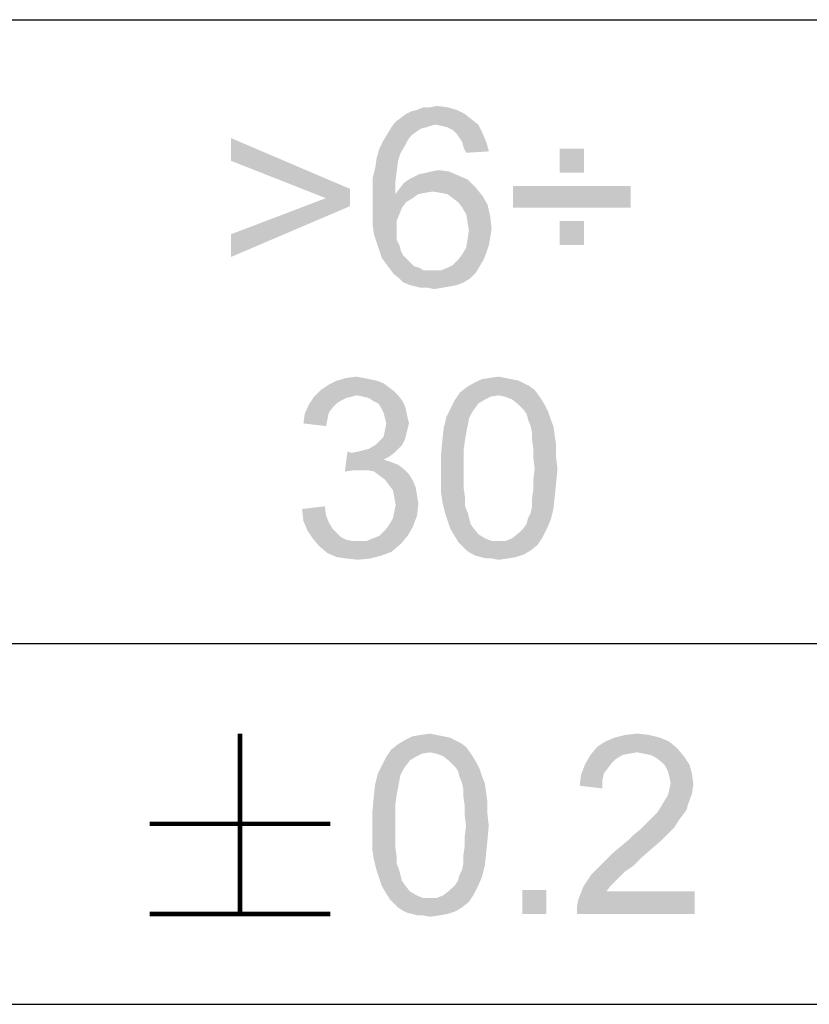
# Model space of a CAD drawing. Header units: millimetres. Extents: x 0 to 594, y 1 to 420.
# Tile 127 of 214: x 427.45 to 436.2, y 40.75 to 51.66. Entities that reach past the tile are written whole.
import ezdxf

# ---------------------------------------------------------------- set-up
doc = ezdxf.new("R2010")
doc.units = ezdxf.units.MM
doc.header["$LTSCALE"] = 32.67
doc.layers.add('61765N-2-A-2_DXF_FORMAT', color=7, linetype='CONTINUOUS')
doc.layers.add('DETAIL', color=7, linetype='CONTINUOUS')

msp = doc.modelspace()

# ---------------------------------------------------------------- linework, layer by layer
at = {"layer": '61765N-2-A-2_DXF_FORMAT', "color": 2, "linetype": 'Continuous'}
for p, q in [((409, 51.662), (515, 51.662)), ((409, 44.75), (484, 44.75)), ((409, 40.75), (584, 40.75))]:
    msp.add_line(p, q, dxfattribs=at)
at = {"layer": 'DETAIL', "color": 2, "linetype": 'Continuous', "const_width": 0.05}
for points in [[(429.8928, 43.75), (429.8928, 41.75)], [(428.8928, 42.75), (430.8928, 42.75)], [(428.8928, 41.75), (430.8928, 41.75)]]:
    msp.add_lwpolyline(points, dxfattribs=at)
at = {"layer": 'DETAIL', "color": 2, "linetype": 'Continuous'}
for points in [[(431.732, 50.6171), (431.7913, 50.6467), (432.295, 50.6616)], [(431.732, 50.6171), (432.295, 50.6616), (432.3839, 50.6171)], [(432.295, 50.6616), (431.7913, 50.6467), (431.8505, 50.6616)], [(431.9987, 50.6912), (432.1913, 50.6912), (431.8505, 50.6616)], [(431.9987, 50.6912), (431.8505, 50.6616), (431.9246, 50.6912)], [(431.8505, 50.6616), (432.1913, 50.6912), (432.295, 50.6616)], [(431.9987, 50.6912), (432.0728, 50.706), (432.1913, 50.6912)], [(432.0579, 50.4986), (431.5691, 50.469), (431.6135, 50.5282)], [(432.4579, 50.5579), (431.6135, 50.5282), (431.6728, 50.5727)], [(432.0579, 50.4986), (431.6135, 50.5282), (432.4579, 50.5579)], [(432.3839, 50.6171), (431.6728, 50.5727), (431.732, 50.6171)], [(431.6728, 50.5727), (432.3839, 50.6171), (432.4579, 50.5579)], [(432.0579, 50.4986), (432.4579, 50.5579), (432.532, 50.4986)], [(431.9542, 50.469), (431.895, 50.4541), (431.5246, 50.3949)], [(431.9542, 50.469), (431.5246, 50.3949), (431.5691, 50.469)], [(431.895, 50.4541), (431.8505, 50.4245), (431.5246, 50.3949)], [(431.5246, 50.3949), (431.8505, 50.4245), (431.7913, 50.3801)], [(432.0579, 50.4986), (431.9987, 50.4838), (431.5691, 50.469)], [(431.5691, 50.469), (431.9987, 50.4838), (431.9542, 50.469)], [(432.532, 50.4986), (432.132, 50.4838), (432.0579, 50.4986)], [(432.1913, 50.469), (432.132, 50.4838), (432.532, 50.4986)], [(432.2505, 50.4393), (432.1913, 50.469), (432.532, 50.4986)], [(432.2505, 50.4393), (432.532, 50.4986), (432.5765, 50.4097)], [(432.5765, 50.4097), (432.295, 50.3949), (432.2505, 50.4393)], [(429.7913, 50.0986), (429.7913, 50.3504), (431.1098, 49.7875)], [(431.7468, 50.3208), (431.7172, 50.2616), (431.4357, 50.2319)], [(431.7468, 50.3208), (431.4357, 50.2319), (431.4802, 50.3208)], [(431.7913, 50.3801), (431.4802, 50.3208), (431.5246, 50.3949)], [(431.4802, 50.3208), (431.7913, 50.3801), (431.7468, 50.3208)], [(432.3246, 50.3504), (432.295, 50.3949), (432.5765, 50.4097)], [(432.3542, 50.306), (432.3246, 50.3504), (432.5765, 50.4097)], [(432.3542, 50.306), (432.5765, 50.4097), (432.6209, 50.306)], [(432.6209, 50.306), (432.3691, 50.2467), (432.3542, 50.306)], [(432.3691, 50.2467), (432.6209, 50.306), (432.6505, 50.2023)], [(431.6728, 50.1875), (431.4061, 50.1282), (431.4357, 50.2319)], [(431.4357, 50.2319), (431.7172, 50.2616), (431.6728, 50.1875)], [(432.6505, 50.2023), (432.3987, 50.1875), (432.3691, 50.2467)], [(433.7024, 50.2319), (433.4357, 49.9653), (433.4357, 50.2319)], [(433.4357, 49.9653), (433.7024, 50.2319), (433.7024, 49.9653)], [(431.1098, 49.7875), (430.8431, 49.6838), (429.7913, 50.0986)], [(431.6431, 50.0986), (431.3913, 50.0245), (431.4061, 50.1282)], [(431.3913, 50.0245), (431.6431, 50.0986), (431.6283, 49.9801)], [(431.4061, 50.1282), (431.6728, 50.1875), (431.6431, 50.0986)], [(431.6283, 49.9801), (431.3616, 49.906), (431.3913, 50.0245)], [(431.3616, 49.906), (431.6283, 49.9801), (431.6135, 49.8616)], [(431.8802, 49.9504), (431.9542, 49.9653), (432.2061, 49.9801)], [(431.8802, 49.9504), (432.2061, 49.9801), (432.3098, 49.9356)], [(432.2061, 49.9801), (431.9542, 49.9653), (432.0135, 49.9801)], [(432.0135, 49.9801), (432.0876, 49.9949), (432.2061, 49.9801)], [(431.6135, 49.8616), (431.3616, 49.7727), (431.3616, 49.906)], [(432.4135, 49.8912), (431.7024, 49.8467), (431.7616, 49.8912)], [(431.7024, 49.8467), (432.4135, 49.8912), (432.5024, 49.8023)], [(431.7616, 49.8912), (431.8209, 49.9208), (432.3098, 49.9356)], [(431.7616, 49.8912), (432.3098, 49.9356), (432.4135, 49.8912)], [(432.3098, 49.9356), (431.8209, 49.9208), (431.8802, 49.9504)], [(430.8431, 49.6838), (431.1098, 49.7875), (431.1098, 49.5949)], [(431.3616, 49.7727), (431.6135, 49.8616), (431.6135, 49.7282)], [(431.6135, 49.7282), (431.3616, 49.6393), (431.3616, 49.7727)], [(432.0283, 49.7579), (431.6135, 49.7282), (431.6579, 49.7875)], [(432.5024, 49.8023), (431.6579, 49.7875), (431.7024, 49.8467)], [(432.0283, 49.7579), (431.6579, 49.7875), (432.5024, 49.8023)], [(432.1172, 49.743), (432.0283, 49.7579), (432.5024, 49.8023)], [(432.1913, 49.7282), (432.1172, 49.743), (432.5024, 49.8023)], [(432.1913, 49.7282), (432.5024, 49.8023), (432.5765, 49.7134)], [(434.2209, 49.8171), (432.9172, 49.5801), (432.9172, 49.8171)], [(432.9172, 49.5801), (434.2209, 49.8171), (434.2209, 49.5801)], [(431.1098, 49.5949), (429.7913, 49.2838), (430.8431, 49.6838)], [(431.8653, 49.7282), (431.8061, 49.6838), (431.3616, 49.6393)], [(431.6135, 49.7282), (431.8653, 49.7282), (431.3616, 49.6393)], [(431.3616, 49.6393), (431.8061, 49.6838), (431.732, 49.6393)], [(432.0283, 49.7579), (431.9394, 49.743), (431.6135, 49.7282)], [(431.6135, 49.7282), (431.9394, 49.743), (431.8653, 49.7282)], [(432.5765, 49.7134), (432.2505, 49.6838), (432.1913, 49.7282)], [(432.3098, 49.6393), (432.2505, 49.6838), (432.5765, 49.7134)], [(432.3098, 49.6393), (432.5765, 49.7134), (432.6357, 49.6097)], [(429.7913, 49.2838), (431.1098, 49.5949), (429.7913, 49.0319)], [(431.732, 49.6393), (431.6876, 49.5801), (431.3616, 49.506)], [(431.732, 49.6393), (431.3616, 49.506), (431.3616, 49.6393)], [(431.3616, 49.506), (431.6876, 49.5801), (431.6579, 49.506)], [(432.6357, 49.6097), (432.3542, 49.5801), (432.3098, 49.6393)], [(432.3987, 49.506), (432.3542, 49.5801), (432.6357, 49.6097)], [(432.3987, 49.506), (432.6357, 49.6097), (432.6653, 49.4764)], [(431.6579, 49.506), (431.6283, 49.4319), (431.3616, 49.3875)], [(431.6579, 49.506), (431.3616, 49.3875), (431.3616, 49.506)], [(431.3616, 49.3875), (431.6283, 49.4319), (431.6283, 49.343)], [(432.6653, 49.4764), (432.4135, 49.4171), (432.3987, 49.506)], [(432.4135, 49.4171), (432.6653, 49.4764), (432.6802, 49.343)], [(433.7024, 49.4319), (433.4357, 49.1653), (433.4357, 49.4319)], [(433.4357, 49.1653), (433.7024, 49.4319), (433.7024, 49.1653)], [(431.6283, 49.343), (431.3765, 49.2838), (431.3616, 49.3875)], [(431.3765, 49.2838), (431.6283, 49.343), (431.6283, 49.2838)], [(432.6802, 49.343), (432.4283, 49.3282), (432.4135, 49.4171)], [(432.6653, 49.2541), (432.4135, 49.2245), (432.4283, 49.3282)], [(432.4283, 49.3282), (432.6802, 49.343), (432.6653, 49.2541)], [(431.6283, 49.2838), (431.4061, 49.1949), (431.3765, 49.2838)], [(431.6283, 49.2838), (431.6283, 49.2245), (431.4061, 49.1949)], [(431.4061, 49.1949), (431.6283, 49.2245), (431.6579, 49.1653)], [(432.6505, 49.1653), (432.3987, 49.1356), (432.4135, 49.2245)], [(432.4135, 49.2245), (432.6653, 49.2541), (432.6505, 49.1653)], [(431.6579, 49.1653), (431.4357, 49.106), (431.4061, 49.1949)], [(431.4357, 49.106), (431.6579, 49.1653), (431.6728, 49.106)], [(431.6728, 49.106), (431.4653, 49.0171), (431.4357, 49.106)], [(431.6728, 49.106), (431.7024, 49.0467), (431.4653, 49.0171)], [(432.6209, 49.0764), (432.3542, 49.0616), (432.3987, 49.1356)], [(432.3987, 49.1356), (432.6505, 49.1653), (432.6209, 49.0764)], [(431.4653, 49.0171), (431.7024, 49.0467), (431.7468, 49.0023)], [(431.7468, 49.0023), (431.5098, 48.9579), (431.4653, 49.0171)], [(431.7468, 49.0023), (431.7765, 48.9727), (431.5098, 48.9579)], [(432.5913, 49.0023), (432.2505, 48.943), (432.3098, 49.0023)], [(432.2505, 48.943), (432.5913, 49.0023), (432.5468, 48.9282)], [(432.3098, 49.0023), (432.3542, 49.0616), (432.6209, 49.0764)], [(432.3098, 49.0023), (432.6209, 49.0764), (432.5913, 49.0023)], [(431.5098, 48.9579), (431.7765, 48.9727), (431.8209, 48.9282)], [(431.8209, 48.9282), (431.5542, 48.8986), (431.5098, 48.9579)], [(431.8209, 48.9282), (431.8802, 48.9134), (431.5542, 48.8986)], [(431.5542, 48.8986), (431.8802, 48.9134), (431.9246, 48.8838)], [(431.9246, 48.8838), (431.5987, 48.8393), (431.5542, 48.8986)], [(432.1172, 48.8838), (432.1913, 48.9134), (432.5468, 48.9282)], [(432.1172, 48.8838), (432.5468, 48.9282), (432.5024, 48.8541)], [(432.5468, 48.9282), (432.1913, 48.9134), (432.2505, 48.943)], [(432.1172, 48.8838), (432.5024, 48.8541), (431.5987, 48.8393)], [(432.0283, 48.8838), (432.1172, 48.8838), (431.5987, 48.8393)], [(431.9839, 48.8838), (432.0283, 48.8838), (431.5987, 48.8393)], [(431.9246, 48.8838), (431.9839, 48.8838), (431.5987, 48.8393)], [(431.6579, 48.7949), (431.5987, 48.8393), (432.5024, 48.8541)], [(431.6579, 48.7949), (432.5024, 48.8541), (432.4431, 48.7949)], [(432.4431, 48.7949), (431.7024, 48.7504), (431.6579, 48.7949)], [(431.7024, 48.7504), (432.4431, 48.7949), (432.3691, 48.7504)], [(432.3691, 48.7504), (431.7765, 48.7208), (431.7024, 48.7504)], [(431.7765, 48.7208), (432.3691, 48.7504), (432.295, 48.7208)], [(432.295, 48.7208), (431.8357, 48.706), (431.7765, 48.7208)], [(431.8357, 48.706), (432.295, 48.7208), (432.2209, 48.706)], [(432.2209, 48.706), (431.895, 48.6912), (431.8357, 48.706)], [(431.9691, 48.6912), (431.895, 48.6912), (432.2209, 48.706)], [(431.9691, 48.6912), (432.2209, 48.706), (432.132, 48.6912)], [(432.132, 48.6912), (432.0431, 48.6764), (431.9691, 48.6912)], [(431.2609, 47.6912), (431.335, 47.6764), (430.9646, 47.6616)], [(431.2609, 47.6912), (430.9646, 47.6616), (431.0683, 47.6912)], [(431.0683, 47.6912), (431.1868, 47.706), (431.2609, 47.6912)], [(432.8313, 47.6912), (432.5646, 47.6764), (432.6535, 47.6912)], [(432.5646, 47.6764), (432.8313, 47.6912), (432.9054, 47.6764)], [(432.6535, 47.6912), (432.7572, 47.706), (432.8313, 47.6912)], [(431.5424, 47.5875), (430.7868, 47.5579), (430.8757, 47.6171)], [(430.7868, 47.5579), (431.5424, 47.5875), (431.6017, 47.543)], [(431.4091, 47.6616), (431.4831, 47.6319), (430.8757, 47.6171)], [(431.4091, 47.6616), (430.8757, 47.6171), (430.9646, 47.6616)], [(430.8757, 47.6171), (431.4831, 47.6319), (431.5424, 47.5875)], [(430.9646, 47.6616), (431.335, 47.6764), (431.4091, 47.6616)], [(433.1572, 47.5579), (432.3276, 47.5282), (432.4017, 47.5875)], [(433.0387, 47.6319), (433.098, 47.6023), (432.4017, 47.5875)], [(433.0387, 47.6319), (432.4017, 47.5875), (432.4757, 47.6319)], [(432.4017, 47.5875), (433.098, 47.6023), (433.1572, 47.5579)], [(432.9054, 47.6764), (432.9794, 47.6616), (432.4757, 47.6319)], [(432.9054, 47.6764), (432.4757, 47.6319), (432.5646, 47.6764)], [(432.4757, 47.6319), (432.9794, 47.6616), (433.0387, 47.6319)], [(431.1276, 47.4838), (431.0683, 47.469), (430.6535, 47.3949)], [(431.1276, 47.4838), (430.6535, 47.3949), (430.7128, 47.4838)], [(431.0683, 47.469), (431.0091, 47.4393), (430.6535, 47.3949)], [(431.6017, 47.543), (430.7128, 47.4838), (430.7868, 47.5579)], [(431.6017, 47.543), (431.1868, 47.4986), (430.7128, 47.4838)], [(430.7128, 47.4838), (431.1868, 47.4986), (431.1276, 47.4838)], [(431.1868, 47.4986), (431.6017, 47.543), (431.6461, 47.4986)], [(431.6461, 47.4986), (431.2609, 47.4838), (431.1868, 47.4986)], [(431.3202, 47.469), (431.2609, 47.4838), (431.6461, 47.4986)], [(431.3646, 47.4393), (431.3202, 47.469), (431.6461, 47.4986)], [(431.3646, 47.4393), (431.6461, 47.4986), (431.6905, 47.4393)], [(432.7572, 47.4986), (432.2683, 47.4393), (432.3276, 47.5282)], [(432.7572, 47.4986), (432.6683, 47.4838), (432.2683, 47.4393)], [(432.6683, 47.4838), (432.6091, 47.4541), (432.2683, 47.4393)], [(432.7572, 47.4986), (432.3276, 47.5282), (433.1572, 47.5579)], [(432.7572, 47.4986), (433.1572, 47.5579), (433.2017, 47.4986)], [(433.2017, 47.4986), (432.8313, 47.4838), (432.7572, 47.4986)], [(432.9054, 47.4541), (432.8313, 47.4838), (433.2017, 47.4986)], [(432.9054, 47.4541), (433.2017, 47.4986), (433.2313, 47.4541)], [(430.9202, 47.3653), (430.6091, 47.2912), (430.6535, 47.3949)], [(430.9202, 47.3653), (430.8757, 47.306), (430.6091, 47.2912)], [(431.0091, 47.4393), (430.9646, 47.4097), (430.6535, 47.3949)], [(430.6535, 47.3949), (430.9646, 47.4097), (430.9202, 47.3653)], [(431.6905, 47.4393), (431.4239, 47.4097), (431.3646, 47.4393)], [(431.4239, 47.4097), (431.6905, 47.4393), (431.7202, 47.3801)], [(431.7202, 47.3801), (431.4535, 47.3653), (431.4239, 47.4097)], [(431.4535, 47.3653), (431.7202, 47.3801), (431.735, 47.3208)], [(431.735, 47.3208), (431.4831, 47.306), (431.4535, 47.3653)], [(432.535, 47.4097), (432.2239, 47.3504), (432.2683, 47.4393)], [(432.2239, 47.3504), (432.535, 47.4097), (432.4905, 47.3504)], [(432.2683, 47.4393), (432.6091, 47.4541), (432.535, 47.4097)], [(433.2313, 47.4541), (432.9794, 47.3949), (432.9054, 47.4541)], [(432.9794, 47.3949), (433.2313, 47.4541), (433.2757, 47.3801)], [(433.2757, 47.3801), (433.0387, 47.3356), (432.9794, 47.3949)], [(433.0387, 47.3356), (433.2757, 47.3801), (433.3054, 47.3208)], [(430.8609, 47.2319), (430.5942, 47.1875), (430.6091, 47.2912)], [(430.6091, 47.2912), (430.8757, 47.306), (430.8609, 47.2319)], [(431.498, 47.2467), (431.4831, 47.306), (431.735, 47.3208)], [(431.498, 47.2467), (431.735, 47.3208), (431.7498, 47.2467)], [(432.4313, 47.2467), (432.1498, 47.143), (432.1794, 47.2616)], [(432.4905, 47.3504), (432.4609, 47.306), (432.1794, 47.2616)], [(432.4905, 47.3504), (432.1794, 47.2616), (432.2239, 47.3504)], [(432.1794, 47.2616), (432.4609, 47.306), (432.4313, 47.2467)], [(433.3054, 47.3208), (433.0683, 47.2912), (433.0387, 47.3356)], [(433.0831, 47.2319), (433.0683, 47.2912), (433.3054, 47.3208)], [(433.0831, 47.2319), (433.3054, 47.3208), (433.335, 47.2319)], [(430.5942, 47.1875), (430.8609, 47.2319), (430.8461, 47.1579)], [(431.7498, 47.2467), (431.5128, 47.1875), (431.498, 47.2467)], [(431.7646, 47.1875), (431.7498, 47.1282), (431.498, 47.1134)], [(431.7646, 47.1875), (431.498, 47.1134), (431.5128, 47.1875)], [(431.5128, 47.1875), (431.7498, 47.2467), (431.7646, 47.1875)], [(432.4017, 47.0986), (432.135, 47.0097), (432.1498, 47.143)], [(432.4313, 47.2467), (432.4165, 47.1727), (432.1498, 47.143)], [(432.1498, 47.143), (432.4165, 47.1727), (432.4017, 47.0986)], [(433.335, 47.2319), (433.1128, 47.1579), (433.0831, 47.2319)], [(433.1128, 47.1579), (433.335, 47.2319), (433.3646, 47.1579)], [(433.3646, 47.1579), (433.1276, 47.0838), (433.1128, 47.1579)], [(433.1276, 47.0838), (433.3646, 47.1579), (433.3794, 47.0541)], [(431.7202, 47.0097), (431.4387, 46.9949), (431.4831, 47.0393)], [(431.735, 47.069), (431.4831, 47.0393), (431.498, 47.1134)], [(431.4831, 47.0393), (431.735, 47.069), (431.7202, 47.0097)], [(431.498, 47.1134), (431.7498, 47.1282), (431.735, 47.069)], [(432.135, 47.0097), (432.4017, 47.0986), (432.3868, 47.0097)], [(433.3794, 47.0541), (433.1276, 47.0097), (433.1276, 47.0838)], [(433.1276, 47.0097), (433.3794, 47.0541), (433.3942, 46.9504)], [(431.6905, 46.9504), (431.3202, 46.906), (431.3942, 46.9504)], [(431.3202, 46.906), (431.6905, 46.9504), (431.6461, 46.906)], [(431.3942, 46.9504), (431.4387, 46.9949), (431.7202, 47.0097)], [(431.3942, 46.9504), (431.7202, 47.0097), (431.6905, 46.9504)], [(432.3868, 47.0097), (432.372, 46.906), (432.1202, 46.8467)], [(432.3868, 47.0097), (432.1202, 46.8467), (432.135, 47.0097)], [(433.3942, 46.9504), (433.1424, 46.906), (433.1276, 47.0097)], [(433.1424, 46.906), (433.3942, 46.9504), (433.3942, 46.8171)], [(431.1276, 46.8616), (431.0535, 46.6541), (431.0831, 46.8764)], [(431.6017, 46.8616), (431.5424, 46.8171), (431.0535, 46.6541)], [(431.1276, 46.8616), (431.6017, 46.8616), (431.0535, 46.6541)], [(431.5424, 46.8171), (431.4831, 46.7875), (431.0535, 46.6541)], [(431.1276, 46.8616), (431.2017, 46.8764), (431.6461, 46.906)], [(431.1276, 46.8616), (431.6461, 46.906), (431.6017, 46.8616)], [(431.2017, 46.8764), (431.2609, 46.8912), (431.6461, 46.906)], [(431.6461, 46.906), (431.2609, 46.8912), (431.3202, 46.906)], [(432.1202, 46.8467), (432.372, 46.906), (432.372, 46.8023)], [(432.372, 46.8023), (432.1202, 46.6838), (432.1202, 46.8467)], [(433.3942, 46.8171), (433.1424, 46.8023), (433.1424, 46.906)], [(433.1572, 46.6838), (433.1424, 46.8023), (433.3942, 46.8171)], [(433.1572, 46.6838), (433.3942, 46.8171), (433.4091, 46.6838)], [(431.4831, 46.7875), (431.572, 46.7579), (431.0535, 46.6541)], [(431.572, 46.7579), (431.1572, 46.669), (431.0535, 46.6541)], [(431.572, 46.7579), (431.6461, 46.7282), (431.1572, 46.669)], [(431.6461, 46.7282), (431.7054, 46.6838), (431.1572, 46.669)], [(432.1202, 46.6838), (432.372, 46.8023), (432.372, 46.6838)], [(431.2313, 46.669), (431.1572, 46.669), (431.7054, 46.6838)], [(431.3054, 46.669), (431.2313, 46.669), (431.7054, 46.6838)], [(431.3794, 46.6541), (431.3054, 46.669), (431.7054, 46.6838)], [(431.3794, 46.6541), (431.7054, 46.6838), (431.7646, 46.6245)], [(431.7646, 46.6245), (431.4387, 46.6097), (431.3794, 46.6541)], [(431.498, 46.5653), (431.4387, 46.6097), (431.7646, 46.6245)], [(431.498, 46.5653), (431.7646, 46.6245), (431.8091, 46.5504)], [(432.372, 46.6838), (432.372, 46.5653), (432.1202, 46.5504)], [(432.372, 46.6838), (432.1202, 46.5504), (432.1202, 46.6838)], [(433.4091, 46.6838), (433.1424, 46.5653), (433.1572, 46.6838)], [(433.1424, 46.5653), (433.4091, 46.6838), (433.3942, 46.5208)], [(431.8091, 46.5504), (431.5424, 46.506), (431.498, 46.5653)], [(431.5424, 46.506), (431.8091, 46.5504), (431.8387, 46.4764)], [(431.8387, 46.4764), (431.5868, 46.4467), (431.5424, 46.506)], [(432.1202, 46.5504), (432.372, 46.5653), (432.372, 46.4616)], [(432.372, 46.4616), (432.1202, 46.4171), (432.1202, 46.5504)], [(433.3942, 46.5208), (433.1424, 46.4616), (433.1424, 46.5653)], [(433.1424, 46.4616), (433.3942, 46.5208), (433.3794, 46.3727)], [(431.5868, 46.4467), (431.8387, 46.4764), (431.8535, 46.3875)], [(431.8535, 46.3875), (431.6017, 46.3727), (431.5868, 46.4467)], [(431.6017, 46.3727), (431.8535, 46.3875), (431.8683, 46.2986)], [(432.1202, 46.4171), (432.372, 46.4616), (432.3868, 46.3579)], [(432.3868, 46.3579), (432.135, 46.3134), (432.1202, 46.4171)], [(433.3794, 46.3727), (433.1276, 46.3579), (433.1424, 46.4616)], [(430.5794, 46.2393), (430.8313, 46.269), (430.8461, 46.1653)], [(431.8683, 46.2986), (431.6165, 46.2838), (431.6017, 46.3727)], [(431.6017, 46.2097), (431.6165, 46.2838), (431.8683, 46.2986)], [(431.6017, 46.2097), (431.8683, 46.2986), (431.8535, 46.1653)], [(432.135, 46.3134), (432.3868, 46.3579), (432.3868, 46.269)], [(432.3868, 46.269), (432.1646, 46.1949), (432.135, 46.3134)], [(432.1646, 46.1949), (432.3868, 46.269), (432.4165, 46.1949)], [(433.3646, 46.2393), (433.1128, 46.1949), (433.1276, 46.269)], [(433.1276, 46.269), (433.1276, 46.3579), (433.3794, 46.3727)], [(433.1276, 46.269), (433.3794, 46.3727), (433.3646, 46.2393)], [(430.8461, 46.1653), (430.5942, 46.106), (430.5794, 46.2393)], [(430.5942, 46.106), (430.8461, 46.1653), (430.8757, 46.0912)], [(431.5424, 46.0616), (431.5868, 46.1356), (431.8535, 46.1653)], [(431.5424, 46.0616), (431.8535, 46.1653), (431.8091, 46.0467)], [(431.8535, 46.1653), (431.5868, 46.1356), (431.6017, 46.2097)], [(432.4165, 46.1949), (432.1942, 46.106), (432.1646, 46.1949)], [(432.4165, 46.1949), (432.4313, 46.1356), (432.1942, 46.106)], [(433.0831, 46.1356), (433.1128, 46.1949), (433.3646, 46.2393)], [(433.0831, 46.1356), (433.3646, 46.2393), (433.335, 46.1208)], [(430.8757, 46.0912), (430.6387, 46.0023), (430.5942, 46.106)], [(430.8757, 46.0912), (430.9202, 46.0171), (430.6387, 46.0023)], [(431.8091, 46.0467), (431.498, 46.0023), (431.5424, 46.0616)], [(432.1942, 46.106), (432.4313, 46.1356), (432.4461, 46.0764)], [(432.4461, 46.0764), (432.2239, 46.0171), (432.1942, 46.106)], [(432.4461, 46.0764), (432.4757, 46.0319), (432.2239, 46.0171)], [(433.0387, 46.0319), (433.0683, 46.0764), (433.335, 46.1208)], [(433.0387, 46.0319), (433.335, 46.1208), (433.2905, 46.0171)], [(433.335, 46.1208), (433.0683, 46.0764), (433.0831, 46.1356)], [(430.6387, 46.0023), (430.9202, 46.0171), (430.9646, 45.9727)], [(430.9646, 45.9727), (430.698, 45.9134), (430.6387, 46.0023)], [(430.9646, 45.9727), (431.0091, 45.9282), (430.698, 45.9134)], [(431.2905, 45.8838), (431.3646, 45.9134), (431.7498, 45.943)], [(431.2905, 45.8838), (431.7498, 45.943), (431.6757, 45.8541)], [(431.7498, 45.943), (431.3646, 45.9134), (431.4387, 45.943)], [(431.4387, 45.943), (431.498, 46.0023), (431.8091, 46.0467)], [(431.4387, 45.943), (431.8091, 46.0467), (431.7498, 45.943)], [(432.2239, 46.0171), (432.4757, 46.0319), (432.535, 45.9579)], [(432.535, 45.9579), (432.2683, 45.943), (432.2239, 46.0171)], [(432.2683, 45.943), (432.535, 45.9579), (432.6091, 45.9134)], [(432.6091, 45.9134), (432.3128, 45.869), (432.2683, 45.943)], [(433.2461, 45.9282), (432.9054, 45.9134), (432.9794, 45.9727)], [(433.2905, 46.0171), (432.9794, 45.9727), (433.0387, 46.0319)], [(432.9794, 45.9727), (433.2905, 46.0171), (433.2461, 45.9282)], [(430.698, 45.9134), (431.0091, 45.9282), (431.0683, 45.8986)], [(431.0683, 45.8986), (430.772, 45.8245), (430.698, 45.9134)], [(431.0683, 45.8986), (431.1424, 45.8838), (430.772, 45.8245)], [(431.2905, 45.8838), (431.6757, 45.8541), (430.772, 45.8245)], [(431.2017, 45.8838), (431.2905, 45.8838), (430.772, 45.8245)], [(431.1424, 45.8838), (431.2017, 45.8838), (430.772, 45.8245)], [(430.772, 45.8245), (431.6757, 45.8541), (431.572, 45.7653)], [(432.6091, 45.9134), (432.6831, 45.8838), (432.3128, 45.869)], [(432.7572, 45.8838), (432.8313, 45.8838), (432.3128, 45.869)], [(432.6831, 45.8838), (432.7572, 45.8838), (432.3128, 45.869)], [(433.1868, 45.8393), (432.3128, 45.869), (432.8313, 45.8838)], [(433.1868, 45.8393), (432.3572, 45.8245), (432.3128, 45.869)], [(432.4017, 45.7801), (432.3572, 45.8245), (433.1868, 45.8393)], [(432.4017, 45.7801), (433.1868, 45.8393), (433.1128, 45.7801)], [(432.8313, 45.8838), (432.9054, 45.9134), (433.2461, 45.9282)], [(432.8313, 45.8838), (433.2461, 45.9282), (433.1868, 45.8393)], [(431.572, 45.7653), (430.8609, 45.7504), (430.772, 45.8245)], [(430.8609, 45.7504), (431.572, 45.7653), (431.4535, 45.7208)], [(431.4535, 45.7208), (430.9646, 45.706), (430.8609, 45.7504)], [(433.1128, 45.7801), (432.4461, 45.7504), (432.4017, 45.7801)], [(432.4461, 45.7504), (433.1128, 45.7801), (433.0387, 45.7356)], [(433.0387, 45.7356), (432.5054, 45.7208), (432.4461, 45.7504)], [(432.5646, 45.706), (432.5054, 45.7208), (433.0387, 45.7356)], [(432.5646, 45.706), (433.0387, 45.7356), (432.9498, 45.706)], [(431.0683, 45.6912), (430.9646, 45.706), (431.4535, 45.7208)], [(431.0683, 45.6912), (431.4535, 45.7208), (431.335, 45.6912)], [(431.335, 45.6912), (431.2017, 45.6764), (431.0683, 45.6912)], [(432.9498, 45.706), (432.6239, 45.6912), (432.5646, 45.706)], [(432.6831, 45.6912), (432.6239, 45.6912), (432.9498, 45.706)], [(432.6831, 45.6912), (432.9498, 45.706), (432.8609, 45.6912)], [(432.8609, 45.6912), (432.7572, 45.6764), (432.6831, 45.6912)], [(432.278, 43.6759), (432.3373, 43.6463), (431.641, 43.6315)], [(432.278, 43.6759), (431.641, 43.6315), (431.715, 43.6759)], [(432.1447, 43.7204), (432.2187, 43.7056), (431.715, 43.6759)], [(432.1447, 43.7204), (431.715, 43.6759), (431.8039, 43.7204)], [(431.715, 43.6759), (432.2187, 43.7056), (432.278, 43.6759)], [(432.0706, 43.7352), (431.8039, 43.7204), (431.8928, 43.7352)], [(431.8039, 43.7204), (432.0706, 43.7352), (432.1447, 43.7204)], [(431.8928, 43.7352), (431.9965, 43.75), (432.0706, 43.7352)], [(434.6484, 43.6611), (433.8484, 43.6019), (433.9373, 43.6611)], [(433.8484, 43.6019), (434.6484, 43.6611), (434.7373, 43.587)], [(434.5447, 43.7056), (433.9373, 43.6611), (434.041, 43.7056)], [(433.9373, 43.6611), (434.5447, 43.7056), (434.6484, 43.6611)], [(434.4261, 43.7352), (434.041, 43.7056), (434.1595, 43.7352)], [(434.041, 43.7056), (434.4261, 43.7352), (434.5447, 43.7056)], [(434.1595, 43.7352), (434.2928, 43.75), (434.4261, 43.7352)], [(431.9965, 43.5426), (431.5076, 43.4833), (431.5669, 43.5722)], [(431.9965, 43.5426), (431.9076, 43.5278), (431.5076, 43.4833)], [(432.3965, 43.6019), (431.5669, 43.5722), (431.641, 43.6315)], [(431.9965, 43.5426), (431.5669, 43.5722), (432.3965, 43.6019)], [(431.641, 43.6315), (432.3373, 43.6463), (432.3965, 43.6019)], [(431.9965, 43.5426), (432.3965, 43.6019), (432.441, 43.5426)], [(432.441, 43.5426), (432.0706, 43.5278), (431.9965, 43.5426)], [(432.1447, 43.4981), (432.0706, 43.5278), (432.441, 43.5426)], [(432.1447, 43.4981), (432.441, 43.5426), (432.4706, 43.4981)], [(434.7373, 43.587), (433.7743, 43.513), (433.8484, 43.6019)], [(434.7373, 43.587), (434.2928, 43.5426), (433.7743, 43.513)], [(434.2928, 43.5426), (434.2039, 43.5278), (433.7743, 43.513)], [(434.3669, 43.5278), (434.2928, 43.5426), (434.7373, 43.587)], [(434.441, 43.513), (434.3669, 43.5278), (434.7373, 43.587)], [(434.441, 43.513), (434.7373, 43.587), (434.8113, 43.4981)], [(431.7743, 43.4537), (431.4632, 43.3944), (431.5076, 43.4833)], [(431.4632, 43.3944), (431.7743, 43.4537), (431.7299, 43.3944)], [(431.9076, 43.5278), (431.8484, 43.4981), (431.5076, 43.4833)], [(431.5076, 43.4833), (431.8484, 43.4981), (431.7743, 43.4537)], [(432.4706, 43.4981), (432.2187, 43.4389), (432.1447, 43.4981)], [(432.2187, 43.4389), (432.4706, 43.4981), (432.515, 43.4241)], [(432.515, 43.4241), (432.278, 43.3796), (432.2187, 43.4389)], [(434.1299, 43.513), (434.0558, 43.4685), (433.715, 43.4093)], [(434.1299, 43.513), (433.715, 43.4093), (433.7743, 43.513)], [(434.0558, 43.4685), (434.0113, 43.4241), (433.715, 43.4093)], [(433.7743, 43.513), (434.2039, 43.5278), (434.1299, 43.513)], [(434.8113, 43.4981), (434.5002, 43.4833), (434.441, 43.513)], [(434.5595, 43.4389), (434.5002, 43.4833), (434.8113, 43.4981)], [(434.5595, 43.4389), (434.8113, 43.4981), (434.8706, 43.4093)], [(434.8706, 43.4093), (434.6039, 43.3944), (434.5595, 43.4389)], [(431.7299, 43.3944), (431.7002, 43.35), (431.4187, 43.3056)], [(431.7299, 43.3944), (431.4187, 43.3056), (431.4632, 43.3944)], [(431.4187, 43.3056), (431.7002, 43.35), (431.6706, 43.2907)], [(432.278, 43.3796), (432.515, 43.4241), (432.5447, 43.3648)], [(432.5447, 43.3648), (432.3076, 43.3352), (432.278, 43.3796)], [(432.3224, 43.2759), (432.3076, 43.3352), (432.5447, 43.3648)], [(432.3224, 43.2759), (432.5447, 43.3648), (432.5743, 43.2759)], [(433.9669, 43.3648), (433.6706, 43.2907), (433.715, 43.4093)], [(433.9669, 43.3648), (433.9224, 43.3056), (433.6706, 43.2907)], [(433.715, 43.4093), (434.0113, 43.4241), (433.9669, 43.3648)], [(434.6336, 43.3352), (434.6039, 43.3944), (434.8706, 43.4093)], [(434.6336, 43.3352), (434.8706, 43.4093), (434.9002, 43.3056)], [(434.9002, 43.3056), (434.6484, 43.2759), (434.6336, 43.3352)], [(431.6706, 43.2907), (431.3891, 43.187), (431.4187, 43.3056)], [(431.6706, 43.2907), (431.6558, 43.2167), (431.3891, 43.187)], [(431.3891, 43.187), (431.6558, 43.2167), (431.641, 43.1426)], [(432.5743, 43.2759), (432.3521, 43.2019), (432.3224, 43.2759)], [(432.3521, 43.2019), (432.5743, 43.2759), (432.6039, 43.2019)], [(433.9076, 43.2315), (433.6558, 43.1722), (433.6706, 43.2907)], [(433.6558, 43.1722), (433.9076, 43.2315), (433.9076, 43.1426)], [(433.6706, 43.2907), (433.9224, 43.3056), (433.9076, 43.2315)], [(434.6632, 43.2019), (434.6484, 43.2759), (434.9002, 43.3056)], [(434.6632, 43.2019), (434.9002, 43.3056), (434.915, 43.187)], [(431.641, 43.1426), (431.3743, 43.0537), (431.3891, 43.187)], [(431.3743, 43.0537), (431.641, 43.1426), (431.6261, 43.0537)], [(432.6039, 43.2019), (432.3669, 43.1278), (432.3521, 43.2019)], [(432.3669, 43.1278), (432.6039, 43.2019), (432.6187, 43.0981)], [(432.6187, 43.0981), (432.3669, 43.0537), (432.3669, 43.1278)], [(434.9002, 43.0833), (434.6336, 43.0685), (434.6484, 43.1278)], [(434.915, 43.187), (434.6484, 43.1278), (434.6632, 43.2019)], [(434.6484, 43.1278), (434.915, 43.187), (434.9002, 43.0833)], [(431.6261, 43.0537), (431.6113, 42.95), (431.3595, 42.8907)], [(431.6261, 43.0537), (431.3595, 42.8907), (431.3743, 43.0537)], [(432.3669, 43.0537), (432.6187, 43.0981), (432.6336, 42.9944)], [(432.6336, 42.9944), (432.3817, 42.95), (432.3669, 43.0537)], [(432.3817, 42.95), (432.6336, 42.9944), (432.6336, 42.8611)], [(434.8558, 42.9648), (434.5447, 42.9204), (434.5891, 42.9944)], [(434.5891, 42.9944), (434.6336, 43.0685), (434.9002, 43.0833)], [(434.5891, 42.9944), (434.9002, 43.0833), (434.8558, 42.9648)], [(431.3595, 42.8907), (431.6113, 42.95), (431.6113, 42.8463)], [(431.6113, 42.8463), (431.3595, 42.7278), (431.3595, 42.8907)], [(432.6336, 42.8611), (432.3817, 42.8463), (432.3817, 42.95)], [(434.841, 42.9056), (434.515, 42.8759), (434.5447, 42.9204)], [(434.515, 42.8759), (434.841, 42.9056), (434.7965, 42.8463)], [(434.5447, 42.9204), (434.8558, 42.9648), (434.841, 42.9056)], [(431.3595, 42.7278), (431.6113, 42.8463), (431.6113, 42.7278)], [(432.3965, 42.7278), (432.3817, 42.8463), (432.6336, 42.8611)], [(432.3965, 42.7278), (432.6336, 42.8611), (432.6484, 42.7278)], [(434.7521, 42.787), (434.3817, 42.7426), (434.4261, 42.787)], [(434.3817, 42.7426), (434.7521, 42.787), (434.7076, 42.713)], [(434.4261, 42.787), (434.4706, 42.8315), (434.7965, 42.8463)], [(434.4261, 42.787), (434.7965, 42.8463), (434.7521, 42.787)], [(434.7965, 42.8463), (434.4706, 42.8315), (434.515, 42.8759)], [(431.6113, 42.7278), (431.6113, 42.6093), (431.3595, 42.5944)], [(431.6113, 42.7278), (431.3595, 42.5944), (431.3595, 42.7278)], [(432.6484, 42.7278), (432.3817, 42.6093), (432.3965, 42.7278)], [(432.3817, 42.6093), (432.6484, 42.7278), (432.6336, 42.5648)], [(434.6484, 42.6537), (434.2484, 42.6241), (434.3224, 42.6833)], [(434.7076, 42.713), (434.3224, 42.6833), (434.3817, 42.7426)], [(434.3224, 42.6833), (434.7076, 42.713), (434.6484, 42.6537)], [(431.3595, 42.5944), (431.6113, 42.6093), (431.6113, 42.5056)], [(431.6113, 42.5056), (431.3595, 42.4611), (431.3595, 42.5944)], [(432.6336, 42.5648), (432.3817, 42.5056), (432.3817, 42.6093)], [(432.3817, 42.5056), (432.6336, 42.5648), (432.6187, 42.4167)], [(434.5595, 42.5648), (434.1002, 42.4907), (434.1891, 42.5648)], [(434.1002, 42.4907), (434.5595, 42.5648), (434.4558, 42.4759)], [(434.1891, 42.5648), (434.2484, 42.6241), (434.6484, 42.6537)], [(434.1891, 42.5648), (434.6484, 42.6537), (434.5595, 42.5648)], [(431.3595, 42.4611), (431.6113, 42.5056), (431.6261, 42.4019)], [(431.6261, 42.4019), (431.3743, 42.3574), (431.3595, 42.4611)], [(432.6187, 42.4167), (432.3669, 42.4019), (432.3817, 42.5056)], [(434.4558, 42.4759), (434.0113, 42.4167), (434.1002, 42.4907)], [(434.0113, 42.4167), (434.4558, 42.4759), (434.3373, 42.3722)], [(431.3743, 42.3574), (431.6261, 42.4019), (431.6261, 42.313)], [(431.6261, 42.313), (431.4039, 42.2389), (431.3743, 42.3574)], [(432.3669, 42.313), (432.3669, 42.4019), (432.6187, 42.4167)], [(432.3669, 42.313), (432.6187, 42.4167), (432.6039, 42.2833)], [(434.3373, 42.3722), (433.9224, 42.3278), (434.0113, 42.4167)], [(433.9224, 42.3278), (434.3373, 42.3722), (434.2484, 42.2833)], [(431.4039, 42.2389), (431.6261, 42.313), (431.6558, 42.2389)], [(431.6558, 42.2389), (431.4336, 42.15), (431.4039, 42.2389)], [(431.6558, 42.2389), (431.6706, 42.1796), (431.4336, 42.15)], [(432.3224, 42.1796), (432.3521, 42.2389), (432.6039, 42.2833)], [(432.3224, 42.1796), (432.6039, 42.2833), (432.5743, 42.1648)], [(432.6039, 42.2833), (432.3521, 42.2389), (432.3669, 42.313)], [(434.1595, 42.2241), (433.7891, 42.1944), (433.8484, 42.2537)], [(434.2484, 42.2833), (433.8484, 42.2537), (433.9224, 42.3278)], [(433.8484, 42.2537), (434.2484, 42.2833), (434.1595, 42.2241)], [(431.4336, 42.15), (431.6706, 42.1796), (431.6854, 42.1204)], [(431.6854, 42.1204), (431.4632, 42.0611), (431.4336, 42.15)], [(431.6854, 42.1204), (431.715, 42.0759), (431.4632, 42.0611)], [(432.278, 42.0759), (432.3076, 42.1204), (432.5743, 42.1648)], [(432.278, 42.0759), (432.5743, 42.1648), (432.5299, 42.0611)], [(432.5743, 42.1648), (432.3076, 42.1204), (432.3224, 42.1796)], [(434.1002, 42.1648), (433.7002, 42.0611), (433.7891, 42.1944)], [(434.1002, 42.1648), (434.0558, 42.1204), (433.7002, 42.0611)], [(433.7002, 42.0611), (434.0558, 42.1204), (433.9965, 42.0611)], [(433.7891, 42.1944), (434.1595, 42.2241), (434.1002, 42.1648)], [(431.4632, 42.0611), (431.715, 42.0759), (431.7743, 42.0019)], [(431.7743, 42.0019), (431.5076, 41.987), (431.4632, 42.0611)], [(432.4854, 41.9722), (432.1447, 41.9574), (432.2187, 42.0167)], [(432.5299, 42.0611), (432.2187, 42.0167), (432.278, 42.0759)], [(432.2187, 42.0167), (432.5299, 42.0611), (432.4854, 41.9722)], [(433.2854, 42.0167), (433.0187, 41.75), (433.0187, 42.0167)], [(433.0187, 41.75), (433.2854, 42.0167), (433.2854, 41.75)], [(433.9965, 42.0611), (433.9521, 42.0019), (433.641, 41.913)], [(433.9965, 42.0611), (433.641, 41.913), (433.7002, 42.0611)], [(431.5076, 41.987), (431.7743, 42.0019), (431.8484, 41.9574)], [(431.8484, 41.9574), (431.5521, 41.913), (431.5076, 41.987)], [(431.8484, 41.9574), (431.9224, 41.9278), (431.5521, 41.913)], [(431.9965, 41.9278), (432.0706, 41.9278), (431.5521, 41.913)], [(431.9224, 41.9278), (431.9965, 41.9278), (431.5521, 41.913)], [(432.4261, 41.8833), (431.5521, 41.913), (432.0706, 41.9278)], [(432.4261, 41.8833), (431.5965, 41.8685), (431.5521, 41.913)], [(432.0706, 41.9278), (432.1447, 41.9574), (432.4854, 41.9722)], [(432.0706, 41.9278), (432.4854, 41.9722), (432.4261, 41.8833)], [(433.6261, 41.8389), (433.641, 41.913), (434.9299, 42.0019)], [(433.6261, 41.75), (433.6261, 41.8389), (434.9299, 42.0019)], [(433.6261, 41.75), (434.9299, 42.0019), (434.9299, 41.75)], [(433.9521, 42.0019), (434.9299, 42.0019), (433.641, 41.913)], [(431.641, 41.8241), (431.5965, 41.8685), (432.4261, 41.8833)], [(431.641, 41.8241), (432.4261, 41.8833), (432.3521, 41.8241)], [(432.3521, 41.8241), (431.6854, 41.7944), (431.641, 41.8241)], [(431.6854, 41.7944), (432.3521, 41.8241), (432.278, 41.7796)], [(432.278, 41.7796), (431.7447, 41.7648), (431.6854, 41.7944)], [(431.8039, 41.75), (431.7447, 41.7648), (432.278, 41.7796)], [(431.8039, 41.75), (432.278, 41.7796), (432.1891, 41.75)], [(432.1891, 41.75), (431.8632, 41.7352), (431.8039, 41.75)], [(431.9224, 41.7352), (431.8632, 41.7352), (432.1891, 41.75)], [(431.9224, 41.7352), (432.1891, 41.75), (432.1002, 41.7352)], [(432.1002, 41.7352), (431.9965, 41.7204), (431.9224, 41.7352)]]:
    msp.add_solid(points, dxfattribs=at)

doc.saveas('drawing.dxf')
